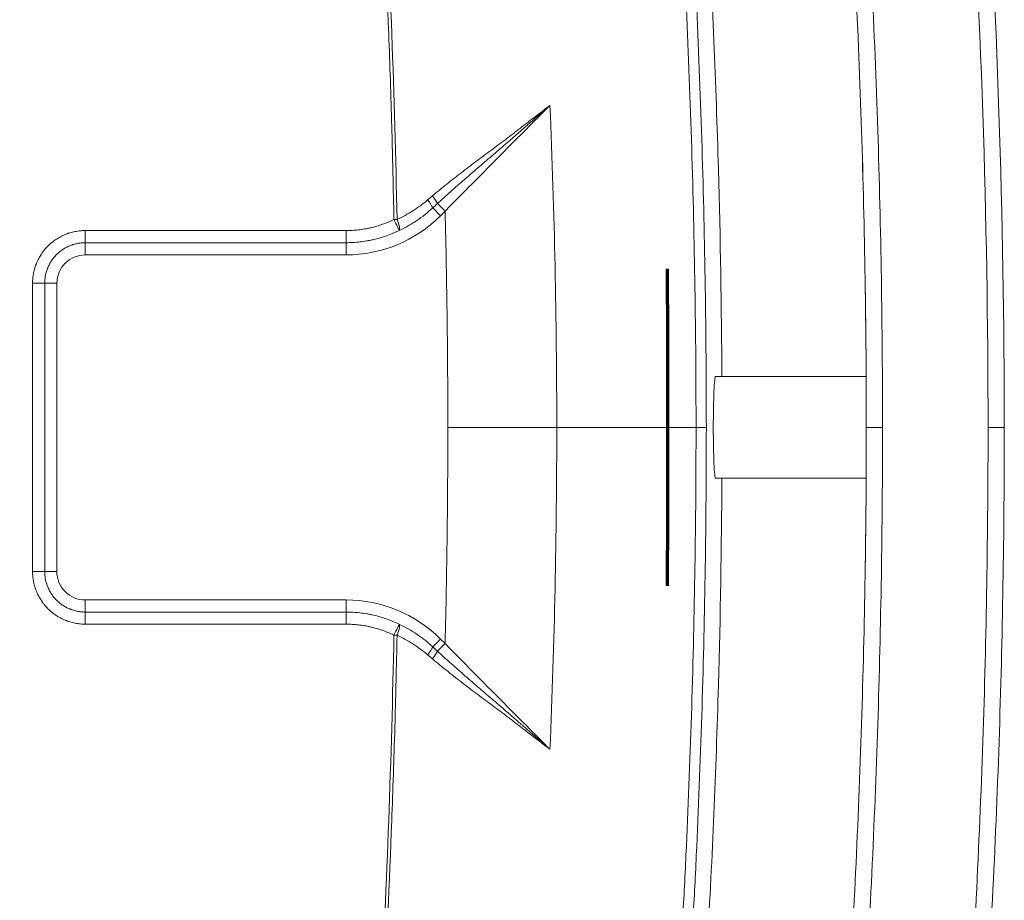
# Model space of a CAD drawing. Header units: millimetres. Extents: x 0 to 594, y 0 to 420.
# Tile 225 of 256: x 344 to 356, y 309 to 320. Entities that reach past the tile are written whole.
import ezdxf

# ---------------------------------------------------------------- set-up
doc = ezdxf.new("R2010")
doc.units = ezdxf.units.MM
doc.layers.add('1', color=7, linetype='Continuous', true_color=0xffffff)

msp = doc.modelspace()

# ---------------------------------------------------------------- linework, layer by layer
at = {"layer": '1', "color": 155, "linetype": 'Continuous', "lineweight": 13}
for p, q in [((348.718, 317.528), (348.814, 317.431)), ((348.776, 317.581), (348.87, 317.487)), ((348.87, 317.487), (348.814, 317.431)), ((344.436, 317.248), (344.436, 317.099)), ((347.65, 317.248), (347.65, 317.099)), ((344.436, 317.099), (344.436, 316.949)), ((347.65, 317.099), (347.65, 316.949)), ((347.65, 316.949), (344.436, 316.949)), ((343.937, 316.599), (344.086, 316.599)), ((344.086, 316.599), (344.086, 313.049)), ((343.937, 313.049), (344.086, 313.049)), ((344.436, 312.699), (347.65, 312.699)), ((344.436, 312.55), (344.436, 312.699)), ((347.65, 312.55), (347.65, 312.699)), ((344.436, 312.55), (347.65, 312.55)), ((344.436, 312.4), (344.436, 312.55)), ((347.65, 312.4), (347.65, 312.55)), ((347.65, 312.4), (344.436, 312.4)), ((348.718, 312.121), (348.814, 312.217)), ((348.776, 312.068), (348.87, 312.162)), ((348.814, 312.217), (348.87, 312.162))]:
    msp.add_line(p, q, dxfattribs=at)
at = {"layer": '1', "color": 155, "linetype": 'Continuous', "lineweight": 18}
for p, q in [((354.059, 315.449), (352.202, 315.449)), ((352.202, 314.199), (354.059, 314.199))]:
    msp.add_line(p, q, dxfattribs=at)
at = {"layer": '1', "color": 155, "linetype": 'Continuous', "lineweight": 13}
for centre, start, end in [((344.436, 316.599), 90, 179.999), ((344.436, 313.049), 179.999, 270)]:
    msp.add_arc(centre, 0.35, start, end, dxfattribs=at)
for centre, major_axis, ratio, start_param, end_param in [((348.621, 317.624), (-0.097, 0.114), 0.17768, 3.577585, 4.571837), ((348.681, 317.675), (-0.096, 0.115), 0.175206, 3.630525, 4.576758), ((347.647, 318.603), (-0.633, 1.529), 0.997148, 2.749902, 3.533283), ((348.24, 317.384), (-0.15, -0.003), 0.002437, 4.454031, 4.712341), ((348.24, 317.384), (-0.066, 0.135), 0.001067, 3.237136, 4.714581), ((348.24, 317.384), (-0.062, 0.136), 0.236422, 3.239933, 4.612508), ((343.787, 316.599), (-0.15, 0), 0.001691, 3.231715, 4.712294), ((355.56, 314.824), (-0.2, 0), 0.000001, 1.570817, 3.141614), ((343.787, 313.049), (-0.15, 0), 0.001691, 1.570871, 3.05147), ((347.647, 311.045), (-0.633, -1.529), 0.997148, 2.749902, 3.533283), ((348.24, 312.265), (-0.066, -0.135), 0.001067, 1.568604, 3.046049), ((348.24, 312.265), (-0.062, -0.136), 0.236422, 1.670677, 3.043253), ((348.24, 312.265), (0.15, -0.003), 0.002437, 4.712437, 4.970747), ((348.621, 312.024), (-0.097, -0.114), 0.17768, 1.711348, 2.705601), ((348.681, 311.974), (-0.096, -0.115), 0.175206, 1.706427, 2.65266)]:
    msp.add_ellipse(centre, major_axis=major_axis, ratio=ratio, start_param=start_param, end_param=end_param, dxfattribs=at)
at = {"layer": '1', "color": 155, "linetype": 'Continuous', "lineweight": 18}
for start_param, end_param in [(3.141591, 4.712388), (4.712388, 6.283282)]:
    msp.add_ellipse((352.202, 314.824), major_axis=(0, -0.625), ratio=0.043053, start_param=start_param, end_param=end_param, dxfattribs=at)
at = {"layer": '1', "color": 155, "linetype": 'Continuous', "lineweight": 13}
for points, knots in [([(348.24, 317.384), (348.236, 317.574), (348.23, 317.86), (348.223, 318.145), (348.218, 318.336), (348.216, 318.431), (348.202, 318.906), (348.19, 319.287), (348.147, 320.428), (348.112, 321.187), (348.03, 322.706), (347.933, 324.224), (347.811, 325.739), (347.675, 327.254), (347.6, 328.01), (347.438, 329.522), (347.35, 330.278), (347.208, 331.41), (347.159, 331.788), (347.096, 332.259), (347.083, 332.354), (347.057, 332.542), (347.044, 332.636), (347.005, 332.919), (346.979, 333.108), (346.844, 334.049), (346.729, 334.802), (346.487, 336.304), (346.36, 337.054), (346.092, 338.551), (345.951, 339.299), (345.656, 340.791), (345.503, 341.536), (345.322, 342.373), (345.302, 342.466), (345.261, 342.652), (345.241, 342.745), (345.18, 343.024), (345.056, 343.581), (344.928, 344.137), (344.754, 344.878), (344.666, 345.248), (344.531, 345.803), (344.485, 345.988), (344.394, 346.357), (344.347, 346.542), (344.114, 347.464), (343.921, 348.2), (343.522, 349.668), (343.315, 350.4), (342.996, 351.496), (342.888, 351.86), (342.669, 352.589), (342.558, 352.953), (342.445, 353.316)], [0, 0, 0, 0, 0.015625, 0.023438, 0.023438, 0.03125, 0.03125, 0.0625, 0.0625, 0.125, 0.125, 0.1875, 0.25, 0.25, 0.3125, 0.3125, 0.375, 0.375, 0.40625, 0.40625, 0.414063, 0.414063, 0.421875, 0.421875, 0.4375, 0.4375, 0.5, 0.5, 0.5625, 0.5625, 0.625, 0.625, 0.6875, 0.6875, 0.695313, 0.695313, 0.703125, 0.703125, 0.71875, 0.75, 0.75, 0.78125, 0.78125, 0.796875, 0.796875, 0.8125, 0.8125, 0.875, 0.875, 0.9375, 0.9375, 0.96875, 0.96875, 1, 1, 1, 1]), ([(342.465, 353.322), (342.467, 353.316), (342.468, 353.311), (342.472, 353.299), (342.477, 353.282), (342.489, 353.243), (342.514, 353.163), (342.563, 353.004), (342.66, 352.685), (342.853, 352.048), (343.014, 351.5), (343.333, 350.404), (343.539, 349.671), (343.938, 348.202), (344.132, 347.466), (344.342, 346.635), (344.365, 346.543), (344.412, 346.358), (344.481, 346.081), (344.64, 345.434), (344.773, 344.879), (345.034, 343.768), (345.201, 343.026), (345.523, 341.539), (345.678, 340.795), (346.121, 338.557), (346.391, 337.06), (346.756, 334.806), (346.871, 334.054), (347.006, 333.112), (347.033, 332.923), (347.073, 332.64), (347.086, 332.546), (347.112, 332.357), (347.176, 331.886), (347.237, 331.414), (347.38, 330.281), (347.469, 329.525), (347.633, 328.013), (347.783, 326.499), (347.969, 324.225), (348.114, 321.949), (348.185, 320.429), (348.242, 318.908), (348.263, 318.146), (348.278, 317.385)], [0, 0, 0, 0, 0.000488, 0.000488, 0.000977, 0.001953, 0.003906, 0.007813, 0.015625, 0.03125, 0.0625, 0.0625, 0.125, 0.125, 0.1875, 0.1875, 0.195313, 0.195313, 0.203125, 0.21875, 0.25, 0.25, 0.3125, 0.3125, 0.375, 0.375, 0.5, 0.5, 0.5625, 0.5625, 0.578125, 0.578125, 0.585937, 0.585937, 0.59375, 0.625, 0.625, 0.6875, 0.6875, 0.75, 0.8125, 0.875, 0.9375, 0.9375, 1, 1, 1, 1]), ([(355.56, 314.824), (355.56, 317.405), (355.473, 319.984), (355.295, 322.639), (355.29, 322.72), (355.279, 322.881), (355.262, 323.122), (355.22, 323.685), (355.182, 324.167), (355.101, 325.131), (355.042, 325.774), (354.848, 327.699), (354.698, 328.98), (354.515, 330.339), (354.504, 330.419), (354.482, 330.578), (354.471, 330.658), (354.438, 330.898), (354.37, 331.377), (354.3, 331.856), (354.155, 332.812), (353.951, 334.086), (353.614, 335.991), (353.367, 337.258), (353.207, 338.048), (353.174, 338.206), (353.109, 338.522), (353.076, 338.68), (352.975, 339.153), (352.907, 339.468), (352.699, 340.413), (352.555, 341.042), (352.106, 342.924), (351.786, 344.174), (351.446, 345.419)], [0, 0, 0, 0, 0.25, 0.25, 0.257812, 0.257812, 0.265625, 0.28125, 0.3125, 0.3125, 0.375, 0.375, 0.5, 0.5, 0.507812, 0.507812, 0.515625, 0.515625, 0.53125, 0.5625, 0.5625, 0.625, 0.6875, 0.75, 0.75, 0.765625, 0.765625, 0.78125, 0.78125, 0.8125, 0.8125, 0.875, 0.875, 1, 1, 1, 1]), ([(354.06, 314.824), (354.06, 315.434), (354.051, 316.653), (354.021, 317.871), (353.962, 319.697), (353.904, 320.915), (353.816, 322.283), (353.806, 322.435), (353.785, 322.739), (353.753, 323.195), (353.718, 323.651), (353.645, 324.562), (353.591, 325.169), (353.416, 326.988), (353.28, 328.199), (353.115, 329.483), (353.105, 329.559), (353.085, 329.71), (353.055, 329.937), (352.984, 330.465), (352.921, 330.918), (352.79, 331.822), (352.697, 332.424), (352.406, 334.229), (352.193, 335.429), (351.946, 336.7), (351.932, 336.775), (351.902, 336.924), (351.858, 337.149), (351.753, 337.671), (351.661, 338.119), (351.472, 339.013), (351.211, 340.203), (350.791, 341.982), (350.493, 343.164), (350.339, 343.754)], [0, 0, 0, 0, 0.0625, 0.125, 0.125, 0.25, 0.25, 0.265625, 0.265625, 0.28125, 0.3125, 0.3125, 0.375, 0.375, 0.5, 0.5, 0.507813, 0.507813, 0.515625, 0.53125, 0.5625, 0.5625, 0.625, 0.625, 0.75, 0.75, 0.757813, 0.757813, 0.765625, 0.78125, 0.8125, 0.8125, 0.875, 0.9375, 1, 1, 1, 1]), ([(350.532, 343.804), (350.686, 343.213), (350.986, 342.03), (351.406, 340.248), (351.668, 339.056), (351.857, 338.16), (351.949, 337.711), (352.054, 337.188), (352.099, 336.963), (352.128, 336.813), (352.143, 336.738), (352.39, 335.465), (352.604, 334.263), (352.895, 332.455), (352.987, 331.852), (353.119, 330.946), (353.182, 330.493), (353.254, 329.963), (353.284, 329.736), (353.303, 329.585), (353.313, 329.509), (353.479, 328.222), (353.615, 327.009), (353.791, 325.187), (353.844, 324.579), (353.918, 323.666), (353.941, 323.362), (353.974, 322.905), (353.984, 322.753), (354.005, 322.448), (354.015, 322.296), (354.103, 320.925), (354.162, 319.706), (354.221, 317.876), (354.25, 316.656), (354.26, 315.435), (354.26, 314.824)], [0, 0, 0, 0, 0.0625, 0.125, 0.1875, 0.1875, 0.21875, 0.234375, 0.242188, 0.242188, 0.25, 0.25, 0.375, 0.375, 0.4375, 0.4375, 0.46875, 0.484375, 0.492188, 0.492188, 0.5, 0.5, 0.625, 0.625, 0.6875, 0.6875, 0.71875, 0.71875, 0.734375, 0.734375, 0.75, 0.75, 0.875, 0.875, 0.9375, 1, 1, 1, 1]), ([(351.962, 314.824), (351.962, 315.972), (351.944, 317.119), (351.891, 318.84), (351.869, 319.413), (351.83, 320.273), (351.815, 320.559), (351.796, 320.917), (351.792, 320.989), (351.784, 321.132), (351.772, 321.347), (351.759, 321.562), (351.68, 322.85), (351.592, 323.994), (351.382, 326.277), (351.259, 327.417), (351.049, 329.124), (350.975, 329.693), (350.857, 330.545), (350.796, 330.971), (350.733, 331.396), (350.691, 331.68), (350.669, 331.822), (350.56, 332.531), (350.376, 333.663), (350.176, 334.792), (349.967, 335.92), (349.858, 336.482), (349.632, 337.606), (349.398, 338.728), (349.146, 339.847), (348.886, 340.964), (348.752, 341.522), (348.613, 342.078)], [0, 0, 0, 0, 0.125, 0.125, 0.1875, 0.1875, 0.21875, 0.21875, 0.226562, 0.226562, 0.234375, 0.25, 0.25, 0.375, 0.375, 0.5, 0.5, 0.5625, 0.5625, 0.59375, 0.609375, 0.609375, 0.625, 0.625, 0.6875, 0.75, 0.75, 0.8125, 0.8125, 0.875, 0.9375, 0.9375, 1, 1, 1, 1]), ([(352.089, 314.824), (352.089, 315.973), (352.071, 317.122), (352.019, 318.844), (351.997, 319.418), (351.957, 320.278), (351.943, 320.565), (351.923, 320.924), (351.919, 320.995), (351.911, 321.139), (351.899, 321.354), (351.887, 321.569), (351.807, 322.858), (351.719, 324.003), (351.509, 326.289), (351.386, 327.43), (351.176, 329.138), (351.101, 329.708), (350.983, 330.561), (350.922, 330.987), (350.859, 331.413), (350.816, 331.697), (350.795, 331.839), (350.685, 332.549), (350.501, 333.682), (350.301, 334.812), (350.091, 335.941), (349.982, 336.504), (349.756, 337.629), (349.521, 338.752), (349.269, 339.872), (349.008, 340.99), (348.873, 341.548), (348.734, 342.106)], [0, 0, 0, 0, 0.125, 0.125, 0.1875, 0.1875, 0.21875, 0.21875, 0.226562, 0.226562, 0.234375, 0.25, 0.25, 0.375, 0.375, 0.5, 0.5, 0.5625, 0.5625, 0.59375, 0.609375, 0.609375, 0.625, 0.625, 0.6875, 0.75, 0.75, 0.8125, 0.8125, 0.875, 0.9375, 0.9375, 1, 1, 1, 1]), ([(348.714, 317.676), (348.772, 317.724), (348.831, 317.772), (348.949, 317.867), (349.009, 317.914), (349.129, 318.007), (349.19, 318.053), (349.281, 318.121), (349.311, 318.144), (349.372, 318.19), (349.403, 318.212), (349.464, 318.258), (349.495, 318.28), (349.556, 318.326), (349.586, 318.349), (349.632, 318.383), (349.647, 318.395), (349.678, 318.418), (349.693, 318.429), (349.723, 318.453), (349.738, 318.464), (349.768, 318.488), (349.783, 318.499), (349.806, 318.517), (349.814, 318.523), (349.829, 318.534), (349.836, 318.54), (349.859, 318.558), (349.904, 318.593), (349.95, 318.628), (350.01, 318.674), (350.041, 318.697), (350.086, 318.732), (350.101, 318.744), (350.124, 318.761), (350.132, 318.767), (350.147, 318.778), (350.155, 318.784), (350.162, 318.79)], [0, 0, 0, 0, 0.125, 0.125, 0.25, 0.25, 0.375, 0.375, 0.4375, 0.4375, 0.5, 0.5, 0.5625, 0.5625, 0.625, 0.625, 0.65625, 0.65625, 0.6875, 0.6875, 0.71875, 0.71875, 0.75, 0.75, 0.765625, 0.765625, 0.78125, 0.78125, 0.8125, 0.875, 0.875, 0.9375, 0.9375, 0.96875, 0.96875, 0.984375, 0.984375, 1, 1, 1, 1]), ([(350.162, 318.79), (350.148, 318.777), (350.133, 318.765), (350.104, 318.74), (350.09, 318.727), (350.047, 318.69), (350.018, 318.664), (349.96, 318.614), (349.917, 318.576), (349.873, 318.538), (349.845, 318.513), (349.83, 318.5), (349.801, 318.475), (349.787, 318.463), (349.758, 318.437), (349.744, 318.425), (349.715, 318.399), (349.7, 318.387), (349.671, 318.362), (349.657, 318.349), (349.613, 318.312), (349.584, 318.287), (349.526, 318.237), (349.497, 318.212), (349.438, 318.162), (349.409, 318.137), (349.351, 318.087), (349.322, 318.062), (349.235, 317.987), (349.177, 317.937), (349.004, 317.786), (348.889, 317.684), (348.776, 317.581)], [0, 0, 0, 0, 0.03125, 0.03125, 0.0625, 0.0625, 0.125, 0.125, 0.1875, 0.21875, 0.21875, 0.25, 0.25, 0.28125, 0.28125, 0.3125, 0.3125, 0.34375, 0.34375, 0.375, 0.375, 0.4375, 0.4375, 0.5, 0.5, 0.5625, 0.5625, 0.625, 0.625, 0.75, 0.75, 1, 1, 1, 1]), ([(350.162, 318.79), (350.108, 318.736), (350.054, 318.682), (349.974, 318.601), (349.947, 318.574), (349.893, 318.52), (349.758, 318.385), (349.515, 318.141), (349.3, 317.923), (349.139, 317.759), (349.085, 317.705), (348.977, 317.596), (348.923, 317.541), (348.87, 317.487)], [0, 0, 0, 0, 0.125, 0.125, 0.1875, 0.1875, 0.25, 0.5, 0.75, 0.75, 0.875, 0.875, 1, 1, 1, 1]), ([(350.162, 318.79), (350.19, 318.129), (350.211, 317.469), (350.239, 316.147), (350.246, 315.486), (350.246, 314.824)], [0, 0, 0, 0, 0.5, 0.5, 1, 1, 1, 1]), ([(348.278, 317.385), (348.312, 317.401), (348.346, 317.417), (348.411, 317.453), (348.443, 317.472), (348.506, 317.512), (348.537, 317.533), (348.597, 317.577), (348.626, 317.601), (348.655, 317.625)], [0, 0, 0, 0, 0.25, 0.25, 0.5, 0.5, 0.75, 0.75, 1, 1, 1, 1]), ([(348.718, 317.528), (348.687, 317.499), (348.656, 317.472), (348.59, 317.421), (348.557, 317.396), (348.514, 317.367), (348.505, 317.361), (348.488, 317.35), (348.479, 317.345), (348.452, 317.328), (348.434, 317.317), (348.38, 317.287), (348.343, 317.267), (348.306, 317.25)], [0, 0, 0, 0, 0.25, 0.25, 0.5, 0.5, 0.5625, 0.5625, 0.625, 0.625, 0.75, 0.75, 1, 1, 1, 1]), ([(348.904, 314.824), (348.904, 315.268), (348.901, 315.712), (348.89, 316.599), (348.881, 317.043), (348.87, 317.487)], [0, 0, 0, 0, 0.5, 0.5, 1, 1, 1, 1]), ([(347.65, 317.248), (347.676, 317.248), (347.727, 317.25), (347.803, 317.256), (347.853, 317.263), (347.891, 317.27), (347.903, 317.272), (347.922, 317.276), (347.928, 317.277), (347.941, 317.28), (347.972, 317.287), (348.027, 317.301), (348.1, 317.325), (348.147, 317.343), (348.176, 317.355), (348.182, 317.358), (348.194, 317.363), (348.2, 317.365), (348.217, 317.373), (348.229, 317.379), (348.24, 317.384)], [0, 0, 0, 0, 0.125, 0.25, 0.375, 0.375, 0.4375, 0.4375, 0.46875, 0.46875, 0.5, 0.625, 0.75, 0.875, 0.875, 0.90625, 0.90625, 0.9375, 0.9375, 1, 1, 1, 1]), ([(343.787, 316.6), (343.787, 316.605), (343.787, 316.61), (343.788, 316.621), (343.788, 316.637), (343.789, 316.653), (343.793, 316.684), (343.796, 316.705), (343.804, 316.747), (343.809, 316.767), (343.818, 316.798), (343.822, 316.808), (343.826, 316.821), (343.827, 316.823), (343.829, 316.828), (343.832, 316.836), (343.835, 316.843), (343.845, 316.868), (343.854, 316.887), (343.874, 316.924), (343.885, 316.942), (343.902, 316.968), (343.908, 316.977), (343.918, 316.99), (343.921, 316.994), (343.928, 317.003), (343.931, 317.007), (343.948, 317.027), (343.977, 317.059), (344.008, 317.088), (344.029, 317.105), (344.033, 317.108), (344.042, 317.115), (344.054, 317.124), (344.067, 317.133), (344.094, 317.151), (344.13, 317.173), (344.168, 317.191), (344.198, 317.203), (344.208, 317.207), (344.22, 317.211), (344.223, 317.212), (344.228, 317.214), (344.235, 317.217), (344.243, 317.219), (344.268, 317.227), (344.289, 317.232), (344.33, 317.24), (344.351, 317.243), (344.393, 317.247), (344.415, 317.248), (344.436, 317.248)], [0, 0, 0, 0, 0.015625, 0.015625, 0.03125, 0.0625, 0.0625, 0.125, 0.125, 0.1875, 0.1875, 0.21875, 0.21875, 0.226562, 0.226562, 0.234375, 0.25, 0.25, 0.3125, 0.3125, 0.375, 0.375, 0.40625, 0.40625, 0.421875, 0.421875, 0.4375, 0.4375, 0.5, 0.5625, 0.5625, 0.578125, 0.578125, 0.59375, 0.625, 0.625, 0.6875, 0.75, 0.75, 0.78125, 0.78125, 0.789062, 0.789062, 0.796875, 0.8125, 0.8125, 0.875, 0.875, 0.9375, 0.9375, 1, 1, 1, 1]), ([(344.436, 317.248), (344.636, 317.248), (344.836, 317.248), (345.908, 317.248), (346.779, 317.248), (347.65, 317.248)], [0, 0, 0, 0, 0.18666, 0.18666, 1, 1, 1, 1]), ([(348.306, 317.25), (348.293, 317.243), (348.28, 317.237), (348.261, 317.229), (348.254, 317.226), (348.241, 317.22), (348.209, 317.206), (348.149, 317.183), (348.069, 317.157), (348.014, 317.143), (347.98, 317.135), (347.973, 317.134), (347.959, 317.131), (347.952, 317.129), (347.931, 317.125), (347.917, 317.123), (347.876, 317.115), (347.82, 317.107), (347.735, 317.1), (347.679, 317.099), (347.65, 317.099)], [0, 0, 0, 0, 0.0625, 0.0625, 0.09375, 0.09375, 0.125, 0.25, 0.375, 0.5, 0.5, 0.53125, 0.53125, 0.5625, 0.5625, 0.625, 0.625, 0.75, 0.875, 1, 1, 1, 1]), ([(344.436, 317.099), (344.42, 317.099), (344.403, 317.098), (344.371, 317.095), (344.355, 317.092), (344.323, 317.086), (344.307, 317.082), (344.287, 317.076), (344.282, 317.074), (344.276, 317.072), (344.272, 317.071), (344.27, 317.07), (344.26, 317.067), (344.253, 317.064), (344.23, 317.054), (344.2, 317.04), (344.173, 317.024), (344.152, 317.01), (344.145, 317.005), (344.136, 316.998), (344.132, 316.996), (344.126, 316.991), (344.123, 316.988), (344.107, 316.975), (344.082, 316.953), (344.06, 316.929), (344.045, 316.909), (344.04, 316.903), (344.03, 316.89), (344.025, 316.883), (344.012, 316.863), (344.003, 316.849), (343.988, 316.82), (343.981, 316.805), (343.973, 316.787), (343.971, 316.781), (343.969, 316.775), (343.967, 316.771), (343.967, 316.769), (343.963, 316.76), (343.961, 316.752), (343.953, 316.728), (343.949, 316.713), (343.943, 316.681), (343.941, 316.665), (343.938, 316.632), (343.937, 316.616), (343.937, 316.599)], [0, 0, 0, 0, 0.0625, 0.0625, 0.125, 0.125, 0.1875, 0.1875, 0.203125, 0.210937, 0.210937, 0.21875, 0.21875, 0.25, 0.25, 0.3125, 0.375, 0.375, 0.40625, 0.40625, 0.421875, 0.421875, 0.4375, 0.4375, 0.5, 0.5625, 0.5625, 0.59375, 0.59375, 0.625, 0.625, 0.6875, 0.6875, 0.75, 0.75, 0.765625, 0.773437, 0.773437, 0.78125, 0.78125, 0.8125, 0.8125, 0.875, 0.875, 0.9375, 0.9375, 1, 1, 1, 1]), ([(347.65, 317.099), (347.55, 317.099), (347.45, 317.099), (346.95, 317.099), (346.55, 317.099), (345.579, 317.099), (345.008, 317.099), (344.436, 317.099)], [0, 0, 0, 0, 0.09333, 0.09333, 0.466649, 0.466649, 1, 1, 1, 1]), ([(343.787, 313.049), (343.787, 313.641), (343.787, 314.233), (343.787, 315.416), (343.787, 316.008), (343.787, 316.6)], [0, 0, 0, 0, 0.5, 0.5, 1, 1, 1, 1]), ([(343.937, 316.599), (343.937, 316.008), (343.937, 315.416), (343.937, 314.233), (343.937, 313.641), (343.937, 313.049)], [0, 0, 0, 0, 0.5, 0.5, 1, 1, 1, 1]), ([(348.613, 287.57), (348.752, 288.127), (348.886, 288.685), (349.146, 289.802), (349.398, 290.92), (349.632, 292.043), (349.858, 293.166), (349.967, 293.729), (350.176, 294.856), (350.376, 295.985), (350.56, 297.118), (350.669, 297.827), (350.691, 297.969), (350.733, 298.252), (350.796, 298.678), (350.857, 299.104), (350.975, 299.956), (351.049, 300.525), (351.259, 302.232), (351.382, 303.372), (351.592, 305.655), (351.68, 306.799), (351.759, 308.087), (351.772, 308.302), (351.784, 308.517), (351.792, 308.66), (351.796, 308.731), (351.815, 309.09), (351.83, 309.376), (351.869, 310.236), (351.891, 310.809), (351.944, 312.529), (351.962, 313.677), (351.962, 314.824)], [0, 0, 0, 0, 0.0625, 0.0625, 0.125, 0.1875, 0.1875, 0.25, 0.25, 0.3125, 0.375, 0.375, 0.390625, 0.390625, 0.40625, 0.4375, 0.4375, 0.5, 0.5, 0.625, 0.625, 0.75, 0.75, 0.765625, 0.773437, 0.773437, 0.78125, 0.78125, 0.8125, 0.8125, 0.875, 0.875, 1, 1, 1, 1]), ([(348.734, 287.543), (348.873, 288.1), (349.008, 288.659), (349.269, 289.777), (349.521, 290.896), (349.756, 292.02), (349.982, 293.145), (350.091, 293.708), (350.301, 294.836), (350.501, 295.966), (350.685, 297.1), (350.795, 297.809), (350.816, 297.951), (350.859, 298.235), (350.922, 298.662), (350.983, 299.088), (351.101, 299.941), (351.176, 300.51), (351.386, 302.219), (351.509, 303.36), (351.719, 305.646), (351.807, 306.79), (351.887, 308.08), (351.899, 308.295), (351.911, 308.51), (351.919, 308.654), (351.923, 308.725), (351.943, 309.084), (351.957, 309.371), (351.997, 310.231), (352.019, 310.805), (352.071, 312.527), (352.089, 313.675), (352.089, 314.824)], [0, 0, 0, 0, 0.0625, 0.0625, 0.125, 0.1875, 0.1875, 0.25, 0.25, 0.3125, 0.375, 0.375, 0.390625, 0.390625, 0.40625, 0.4375, 0.4375, 0.5, 0.5, 0.625, 0.625, 0.75, 0.75, 0.765625, 0.773438, 0.773438, 0.78125, 0.78125, 0.8125, 0.8125, 0.875, 0.875, 1, 1, 1, 1]), ([(348.87, 312.162), (348.881, 312.606), (348.89, 313.049), (348.901, 313.937), (348.904, 314.381), (348.904, 314.824)], [0, 0, 0, 0, 0.5, 0.5, 1, 1, 1, 1]), ([(348.904, 314.824), (349.128, 314.824), (349.352, 314.824), (349.8, 314.824), (350.023, 314.824), (350.246, 314.824)], [0, 0, 0, 0, 0.5, 0.5, 1, 1, 1, 1]), ([(350.246, 314.824), (350.246, 314.163), (350.239, 313.502), (350.211, 312.18), (350.19, 311.519), (350.162, 310.859)], [0, 0, 0, 0, 0.5, 0.5, 1, 1, 1, 1]), ([(351.962, 314.824), (351.594, 314.824), (351.022, 314.824), (350.449, 314.824), (350.246, 314.824)], [0, 0, 0, 0, 0.6441, 1, 1, 1, 1]), ([(350.339, 285.895), (350.647, 287.074), (350.936, 288.258), (351.342, 290.04), (351.472, 290.635), (351.661, 291.53), (351.753, 291.977), (351.858, 292.5), (351.902, 292.724), (351.932, 292.874), (351.946, 292.949), (352.077, 293.622), (352.3, 294.82), (352.605, 296.622), (352.79, 297.826), (352.921, 298.731), (352.984, 299.183), (353.055, 299.712), (353.085, 299.939), (353.105, 300.09), (353.115, 300.165), (353.28, 301.45), (353.416, 302.661), (353.591, 304.48), (353.645, 305.087), (353.718, 305.998), (353.753, 306.454), (353.785, 306.909), (353.806, 307.213), (353.816, 307.366), (353.865, 308.126), (353.933, 309.343), (354.006, 311.169), (354.05, 312.996), (354.06, 314.215), (354.06, 314.824)], [0, 0, 0, 0, 0.125, 0.125, 0.1875, 0.1875, 0.21875, 0.234375, 0.242188, 0.242188, 0.25, 0.25, 0.3125, 0.375, 0.4375, 0.4375, 0.46875, 0.484375, 0.492188, 0.492188, 0.5, 0.5, 0.625, 0.625, 0.6875, 0.6875, 0.71875, 0.734375, 0.734375, 0.75, 0.75, 0.8125, 0.875, 0.9375, 1, 1, 1, 1]), ([(354.26, 314.824), (354.26, 314.214), (354.25, 312.993), (354.206, 311.163), (354.133, 309.333), (354.064, 308.114), (354.015, 307.352), (354.005, 307.2), (353.984, 306.896), (353.952, 306.439), (353.918, 305.982), (353.844, 305.07), (353.791, 304.462), (353.615, 302.639), (353.479, 301.426), (353.313, 300.14), (353.303, 300.064), (353.284, 299.912), (353.254, 299.685), (353.182, 299.156), (353.119, 298.703), (352.987, 297.797), (352.803, 296.59), (352.497, 294.785), (352.274, 293.585), (352.143, 292.91), (352.128, 292.835), (352.099, 292.686), (352.054, 292.461), (351.949, 291.937), (351.857, 291.489), (351.668, 290.593), (351.537, 289.997), (351.131, 288.212), (350.841, 287.026), (350.532, 285.844)], [0, 0, 0, 0, 0.0625, 0.125, 0.1875, 0.25, 0.25, 0.265625, 0.265625, 0.28125, 0.3125, 0.3125, 0.375, 0.375, 0.5, 0.5, 0.507812, 0.507812, 0.515625, 0.53125, 0.5625, 0.5625, 0.625, 0.6875, 0.75, 0.75, 0.757812, 0.757812, 0.765625, 0.78125, 0.8125, 0.8125, 0.875, 0.875, 1, 1, 1, 1]), ([(351.446, 284.23), (351.616, 284.852), (351.781, 285.476), (352.101, 286.726), (352.41, 287.978), (352.771, 289.55), (352.976, 290.496), (353.076, 290.969), (353.109, 291.127), (353.174, 291.443), (353.207, 291.601), (353.367, 292.391), (353.614, 293.658), (353.839, 294.928), (354.053, 296.199), (354.155, 296.836), (354.3, 297.793), (354.37, 298.272), (354.438, 298.751), (354.471, 298.99), (354.482, 299.07), (354.504, 299.23), (354.601, 299.949), (354.773, 301.309), (354.983, 303.233), (355.101, 304.517), (355.182, 305.481), (355.22, 305.964), (355.262, 306.527), (355.279, 306.768), (355.29, 306.929), (355.295, 307.009), (355.387, 308.377), (355.452, 309.666), (355.539, 312.244), (355.56, 313.534), (355.56, 314.824)], [0, 0, 0, 0, 0.0625, 0.0625, 0.125, 0.1875, 0.21875, 0.21875, 0.234375, 0.234375, 0.25, 0.25, 0.3125, 0.375, 0.375, 0.4375, 0.4375, 0.46875, 0.484375, 0.484375, 0.492187, 0.492187, 0.5, 0.5625, 0.625, 0.6875, 0.6875, 0.71875, 0.734375, 0.742187, 0.742187, 0.75, 0.75, 0.875, 0.875, 1, 1, 1, 1]), ([(352.089, 314.824), (352.089, 314.824), (352.087, 314.824), (352.084, 314.824), (352.081, 314.824), (352.074, 314.824), (352.071, 314.824), (352.061, 314.824), (352.056, 314.824), (352.045, 314.824), (352.038, 314.824), (352.025, 314.824), (352.018, 314.824), (352.003, 314.824), (351.995, 314.824), (351.979, 314.824), (351.97, 314.824), (351.962, 314.824)], [0, 0, 0, 0, 0.125, 0.125, 0.25, 0.25, 0.375, 0.375, 0.5, 0.5, 0.625, 0.625, 0.75, 0.75, 0.875, 0.875, 1, 1, 1, 1]), ([(354.06, 314.824), (354.06, 314.824), (354.062, 314.824), (354.067, 314.824), (354.071, 314.824), (354.081, 314.824), (354.087, 314.824), (354.101, 314.824), (354.11, 314.824), (354.128, 314.824), (354.138, 314.824), (354.16, 314.824), (354.172, 314.824), (354.196, 314.824), (354.208, 314.824), (354.234, 314.824), (354.247, 314.824), (354.26, 314.824)], [0, 0, 0, 0, 0.125, 0.125, 0.25, 0.25, 0.375, 0.375, 0.5, 0.5, 0.625, 0.625, 0.75, 0.75, 0.875, 0.875, 1, 1, 1, 1]), ([(344.436, 312.4), (344.431, 312.4), (344.425, 312.4), (344.415, 312.401), (344.399, 312.401), (344.383, 312.403), (344.351, 312.406), (344.33, 312.409), (344.289, 312.417), (344.268, 312.422), (344.238, 312.431), (344.228, 312.435), (344.215, 312.439), (344.213, 312.44), (344.208, 312.442), (344.2, 312.445), (344.193, 312.448), (344.168, 312.458), (344.149, 312.467), (344.112, 312.487), (344.094, 312.498), (344.067, 312.515), (344.059, 312.521), (344.046, 312.531), (344.041, 312.534), (344.033, 312.541), (344.029, 312.544), (344.008, 312.561), (343.977, 312.59), (343.948, 312.621), (343.931, 312.642), (343.928, 312.646), (343.921, 312.655), (343.911, 312.667), (343.902, 312.68), (343.885, 312.707), (343.863, 312.743), (343.845, 312.781), (343.833, 312.811), (343.829, 312.821), (343.824, 312.833), (343.823, 312.836), (343.822, 312.841), (343.819, 312.848), (343.817, 312.856), (343.809, 312.881), (343.804, 312.902), (343.796, 312.943), (343.793, 312.964), (343.788, 313.006), (343.787, 313.028), (343.787, 313.049)], [0, 0, 0, 0, 0.015625, 0.015625, 0.03125, 0.0625, 0.0625, 0.125, 0.125, 0.1875, 0.1875, 0.21875, 0.21875, 0.226563, 0.226563, 0.234375, 0.25, 0.25, 0.3125, 0.3125, 0.375, 0.375, 0.40625, 0.40625, 0.421875, 0.421875, 0.4375, 0.4375, 0.5, 0.5625, 0.5625, 0.578125, 0.578125, 0.59375, 0.625, 0.625, 0.6875, 0.75, 0.75, 0.78125, 0.78125, 0.789063, 0.789063, 0.796875, 0.8125, 0.8125, 0.875, 0.875, 0.9375, 0.9375, 1, 1, 1, 1]), ([(343.937, 313.049), (343.937, 313.033), (343.938, 313.017), (343.941, 312.984), (343.943, 312.968), (343.949, 312.936), (343.953, 312.92), (343.959, 312.9), (343.961, 312.897), (343.963, 312.889), (343.965, 312.885), (343.969, 312.873), (343.972, 312.866), (343.981, 312.843), (343.995, 312.813), (344.012, 312.786), (344.025, 312.765), (344.03, 312.759), (344.037, 312.749), (344.04, 312.745), (344.045, 312.739), (344.047, 312.736), (344.061, 312.72), (344.083, 312.696), (344.107, 312.674), (344.126, 312.658), (344.133, 312.653), (344.146, 312.643), (344.152, 312.638), (344.173, 312.625), (344.187, 312.617), (344.215, 312.601), (344.23, 312.594), (344.249, 312.586), (344.255, 312.584), (344.26, 312.582), (344.264, 312.581), (344.266, 312.58), (344.276, 312.576), (344.284, 312.574), (344.307, 312.567), (344.323, 312.563), (344.355, 312.556), (344.371, 312.554), (344.403, 312.551), (344.42, 312.55), (344.436, 312.55)], [0, 0, 0, 0, 0.0625, 0.0625, 0.125, 0.125, 0.1875, 0.1875, 0.203125, 0.203125, 0.21875, 0.21875, 0.25, 0.25, 0.3125, 0.375, 0.375, 0.40625, 0.40625, 0.421875, 0.421875, 0.4375, 0.4375, 0.5, 0.5625, 0.5625, 0.59375, 0.59375, 0.625, 0.625, 0.6875, 0.6875, 0.75, 0.75, 0.765625, 0.773437, 0.773437, 0.78125, 0.78125, 0.8125, 0.8125, 0.875, 0.875, 0.9375, 0.9375, 1, 1, 1, 1]), ([(347.65, 312.55), (347.679, 312.55), (347.735, 312.548), (347.82, 312.541), (347.876, 312.533), (347.918, 312.526), (347.932, 312.524), (347.952, 312.519), (347.959, 312.518), (347.973, 312.515), (348.008, 312.507), (348.069, 312.491), (348.15, 312.465), (348.228, 312.435), (348.28, 312.412), (348.306, 312.399)], [0, 0, 0, 0, 0.125, 0.25, 0.375, 0.375, 0.4375, 0.4375, 0.46875, 0.46875, 0.5, 0.625, 0.75, 0.875, 1, 1, 1, 1]), ([(348.24, 312.265), (348.217, 312.276), (348.171, 312.297), (348.1, 312.324), (348.027, 312.347), (347.978, 312.36), (347.947, 312.367), (347.941, 312.369), (347.929, 312.371), (347.922, 312.373), (347.903, 312.377), (347.891, 312.379), (347.853, 312.385), (347.803, 312.392), (347.727, 312.399), (347.676, 312.4), (347.65, 312.4)], [0, 0, 0, 0, 0.125, 0.25, 0.375, 0.5, 0.5, 0.53125, 0.53125, 0.5625, 0.5625, 0.625, 0.625, 0.75, 0.875, 1, 1, 1, 1]), ([(348.306, 312.399), (348.343, 312.381), (348.38, 312.362), (348.452, 312.321), (348.488, 312.299), (348.531, 312.27), (348.539, 312.264), (348.556, 312.252), (348.565, 312.246), (348.59, 312.228), (348.607, 312.215), (348.656, 312.176), (348.687, 312.149), (348.718, 312.121)], [0, 0, 0, 0, 0.25, 0.25, 0.5, 0.5, 0.5625, 0.5625, 0.625, 0.625, 0.75, 0.75, 1, 1, 1, 1]), ([(342.445, 276.333), (342.558, 276.696), (342.669, 277.06), (342.888, 277.789), (342.997, 278.154), (343.316, 279.25), (343.522, 279.982), (343.921, 281.451), (344.115, 282.187), (344.325, 283.017), (344.348, 283.11), (344.394, 283.294), (344.463, 283.571), (344.622, 284.218), (344.755, 284.773), (345.015, 285.884), (345.182, 286.626), (345.503, 288.113), (345.656, 288.858), (345.951, 290.349), (346.092, 291.097), (346.36, 292.594), (346.487, 293.343), (346.729, 294.846), (346.844, 295.598), (346.978, 296.54), (347.005, 296.728), (347.044, 297.011), (347.057, 297.106), (347.083, 297.294), (347.147, 297.766), (347.208, 298.238), (347.35, 299.37), (347.438, 300.126), (347.6, 301.639), (347.675, 302.395), (347.811, 303.91), (347.933, 305.425), (348.03, 306.943), (348.112, 308.462), (348.147, 309.222), (348.204, 310.742), (348.225, 311.503), (348.24, 312.265)], [0, 0, 0, 0, 0.03125, 0.03125, 0.0625, 0.0625, 0.125, 0.125, 0.1875, 0.1875, 0.195312, 0.195312, 0.203125, 0.21875, 0.25, 0.25, 0.3125, 0.3125, 0.375, 0.375, 0.4375, 0.4375, 0.5, 0.5, 0.5625, 0.5625, 0.578125, 0.578125, 0.585937, 0.585937, 0.59375, 0.625, 0.625, 0.6875, 0.6875, 0.75, 0.75, 0.8125, 0.875, 0.875, 0.9375, 0.9375, 1, 1, 1, 1]), ([(348.278, 312.264), (348.275, 312.073), (348.268, 311.788), (348.261, 311.502), (348.256, 311.312), (348.254, 311.217), (348.24, 310.741), (348.227, 310.361), (348.185, 309.22), (348.114, 307.7), (347.969, 305.423), (347.783, 303.149), (347.633, 301.636), (347.469, 300.124), (347.38, 299.368), (347.238, 298.235), (347.188, 297.858), (347.125, 297.387), (347.112, 297.292), (347.086, 297.104), (347.073, 297.009), (347.033, 296.727), (347.007, 296.538), (346.871, 295.596), (346.756, 294.844), (346.391, 292.591), (346.121, 291.093), (345.678, 288.854), (345.523, 288.109), (345.342, 287.272), (345.322, 287.179), (345.281, 286.993), (345.261, 286.9), (345.199, 286.621), (345.074, 286.064), (344.946, 285.508), (344.772, 284.767), (344.639, 284.212), (344.503, 283.657), (344.411, 283.288), (344.365, 283.103), (344.131, 282.181), (343.938, 281.445), (343.539, 279.976), (343.333, 279.244), (343.014, 278.148), (342.907, 277.783), (342.688, 277.054), (342.577, 276.69), (342.465, 276.327)], [0, 0, 0, 0, 0.015625, 0.023438, 0.023438, 0.03125, 0.03125, 0.0625, 0.0625, 0.125, 0.1875, 0.25, 0.3125, 0.3125, 0.375, 0.375, 0.40625, 0.40625, 0.414063, 0.414063, 0.421875, 0.421875, 0.4375, 0.4375, 0.5, 0.5, 0.625, 0.625, 0.6875, 0.6875, 0.695313, 0.695313, 0.703125, 0.703125, 0.71875, 0.75, 0.75, 0.78125, 0.796875, 0.796875, 0.8125, 0.8125, 0.875, 0.875, 0.9375, 0.9375, 0.96875, 0.96875, 1, 1, 1, 1]), ([(348.655, 312.023), (348.626, 312.048), (348.597, 312.071), (348.537, 312.116), (348.506, 312.137), (348.443, 312.177), (348.411, 312.196), (348.346, 312.231), (348.312, 312.248), (348.278, 312.264)], [0, 0, 0, 0, 0.25, 0.25, 0.5, 0.5, 0.75, 0.75, 1, 1, 1, 1]), ([(348.87, 312.162), (348.923, 312.108), (348.977, 312.053), (349.058, 311.971), (349.085, 311.944), (349.139, 311.889), (349.273, 311.753), (349.515, 311.508), (349.731, 311.291), (349.893, 311.129), (349.947, 311.075), (350.054, 310.967), (350.108, 310.913), (350.162, 310.859)], [0, 0, 0, 0, 0.125, 0.125, 0.1875, 0.1875, 0.25, 0.5, 0.75, 0.75, 0.875, 0.875, 1, 1, 1, 1]), ([(348.776, 312.068), (348.832, 312.016), (348.889, 311.965), (349.004, 311.863), (349.061, 311.812), (349.177, 311.712), (349.235, 311.661), (349.322, 311.586), (349.351, 311.561), (349.409, 311.511), (349.438, 311.486), (349.497, 311.437), (349.526, 311.412), (349.584, 311.362), (349.613, 311.337), (349.657, 311.299), (349.671, 311.287), (349.7, 311.262), (349.715, 311.249), (349.744, 311.224), (349.758, 311.211), (349.787, 311.186), (349.801, 311.174), (349.83, 311.148), (349.845, 311.136), (349.873, 311.11), (349.888, 311.098), (349.931, 311.06), (349.96, 311.035), (350.018, 310.984), (350.047, 310.959), (350.09, 310.921), (350.104, 310.909), (350.133, 310.884), (350.148, 310.871), (350.162, 310.859)], [0, 0, 0, 0, 0.125, 0.125, 0.25, 0.25, 0.375, 0.375, 0.4375, 0.4375, 0.5, 0.5, 0.5625, 0.5625, 0.625, 0.625, 0.65625, 0.65625, 0.6875, 0.6875, 0.71875, 0.71875, 0.75, 0.75, 0.78125, 0.78125, 0.8125, 0.8125, 0.875, 0.875, 0.9375, 0.9375, 0.96875, 0.96875, 1, 1, 1, 1]), ([(350.162, 310.859), (350.147, 310.87), (350.132, 310.882), (350.101, 310.905), (350.086, 310.917), (350.041, 310.951), (350.01, 310.974), (349.95, 311.021), (349.904, 311.056), (349.859, 311.091), (349.836, 311.108), (349.829, 311.114), (349.814, 311.126), (349.806, 311.132), (349.783, 311.149), (349.768, 311.161), (349.738, 311.184), (349.723, 311.196), (349.693, 311.219), (349.678, 311.231), (349.647, 311.254), (349.632, 311.266), (349.586, 311.3), (349.556, 311.323), (349.495, 311.368), (349.464, 311.391), (349.403, 311.436), (349.372, 311.459), (349.311, 311.505), (349.281, 311.527), (349.19, 311.596), (349.129, 311.642), (349.009, 311.735), (348.949, 311.782), (348.831, 311.876), (348.772, 311.924), (348.714, 311.973)], [0, 0, 0, 0, 0.03125, 0.03125, 0.0625, 0.0625, 0.125, 0.125, 0.1875, 0.21875, 0.21875, 0.234375, 0.234375, 0.25, 0.25, 0.28125, 0.28125, 0.3125, 0.3125, 0.34375, 0.34375, 0.375, 0.375, 0.4375, 0.4375, 0.5, 0.5, 0.5625, 0.5625, 0.625, 0.625, 0.75, 0.75, 0.875, 0.875, 1, 1, 1, 1])]:
    msp.add_open_spline(points, degree=3, knots=knots, dxfattribs=at)
at = {"layer": '1', "color": 155, "linetype": 'Continuous', "lineweight": 18}
for points, knots in [([(351.639, 345.471), (351.98, 344.225), (352.3, 342.973), (352.749, 341.087), (352.894, 340.457), (353.103, 339.511), (353.171, 339.195), (353.271, 338.721), (353.305, 338.563), (353.37, 338.246), (353.533, 337.455), (353.81, 336.028), (354.148, 334.119), (354.353, 332.843), (354.498, 331.885), (354.568, 331.406), (354.636, 330.926), (354.669, 330.686), (354.68, 330.606), (354.702, 330.445), (354.887, 329.084), (355.047, 327.721), (355.241, 325.793), (355.3, 325.149), (355.381, 324.183), (355.407, 323.861), (355.443, 323.378), (355.461, 323.136), (355.478, 322.895), (355.489, 322.733), (355.495, 322.653), (355.673, 319.992), (355.76, 317.41), (355.76, 314.824)], [0, 0, 0, 0, 0.125, 0.125, 0.1875, 0.1875, 0.21875, 0.21875, 0.234375, 0.234375, 0.25, 0.3125, 0.375, 0.4375, 0.4375, 0.46875, 0.484375, 0.484375, 0.492188, 0.492188, 0.5, 0.625, 0.625, 0.6875, 0.6875, 0.71875, 0.71875, 0.734375, 0.742188, 0.742188, 0.75, 0.75, 1, 1, 1, 1]), ([(351.15, 340.45), (351.169, 340.367), (351.324, 339.691), (351.472, 339.013), (351.661, 338.119), (351.753, 337.671), (351.858, 337.149), (351.902, 336.924), (351.932, 336.775), (351.946, 336.7), (352.193, 335.429), (352.406, 334.229), (352.697, 332.424), (352.79, 331.822), (352.921, 330.918), (352.984, 330.465), (353.055, 329.937), (353.085, 329.71), (353.105, 329.559), (353.115, 329.483), (353.28, 328.199), (353.416, 326.988), (353.591, 325.169), (353.645, 324.562), (353.718, 323.651), (353.741, 323.347), (353.774, 322.891), (353.785, 322.739), (353.806, 322.435), (353.816, 322.283), (353.904, 320.915), (353.962, 319.697), (354.021, 317.871), (354.045, 316.861), (354.056, 315.851), (354.059, 315.45)], [0, 0, 0, 0, 0.010075, 0.082554, 0.082554, 0.118794, 0.136914, 0.145974, 0.145974, 0.155034, 0.155034, 0.299993, 0.299993, 0.372472, 0.372472, 0.408712, 0.426832, 0.435892, 0.435892, 0.444952, 0.444952, 0.589911, 0.589911, 0.66239, 0.66239, 0.69863, 0.69863, 0.71675, 0.71675, 0.73487, 0.73487, 0.879829, 0.879829, 0.952308, 1, 1, 1, 1]), ([(352.281, 315.45), (352.276, 316.301), (352.262, 317.151), (352.208, 319.059), (352.163, 320.117), (352.043, 322.23), (351.968, 323.286), (351.855, 324.605), (351.826, 324.935), (351.795, 325.265), (351.782, 325.397), (351.776, 325.462), (351.757, 325.66), (351.693, 326.319), (351.622, 326.977), (351.443, 328.554), (351.308, 329.602), (351.009, 331.694), (350.845, 332.737), (350.488, 334.818), (350.294, 335.856), (349.982, 337.408), (349.767, 338.442), (349.536, 339.473), (349.418, 339.988)], [0, 0, 0, 0, 0.102938, 0.102938, 0.23109, 0.23109, 0.359241, 0.359241, 0.391279, 0.399289, 0.399289, 0.407298, 0.407298, 0.423317, 0.487393, 0.487393, 0.615545, 0.615545, 0.743697, 0.743697, 0.871848, 0.871848, 0.935924, 1, 1, 1, 1]), ([(354.059, 315.449), (354.059, 315.449), (354.059, 315.448), (354.059, 315.446), (354.059, 315.446), (354.059, 315.445), (354.059, 315.445), (354.059, 315.444), (354.059, 315.442), (354.059, 315.439), (354.059, 315.433), (354.059, 315.423), (354.059, 315.41), (354.059, 315.398), (354.059, 315.394), (354.059, 315.387), (354.059, 315.385), (354.059, 315.38), (354.059, 315.378), (354.059, 315.366), (354.059, 315.355), (354.059, 315.333), (354.059, 315.321), (354.059, 315.295), (354.059, 315.281), (354.059, 315.265), (354.059, 315.263), (354.059, 315.259), (354.06, 315.254), (354.06, 315.241), (354.06, 315.229), (354.06, 315.205), (354.06, 315.189), (354.06, 315.155), (354.06, 315.138), (354.06, 315.11), (354.06, 315.101), (354.06, 315.083), (354.06, 315.073), (354.06, 315.045), (354.06, 315.026), (354.06, 314.987), (354.06, 314.967), (354.06, 314.937), (354.06, 314.927), (354.06, 314.912), (354.06, 314.904), (354.06, 314.896), (354.06, 314.891), (354.06, 314.889), (354.06, 314.866), (354.06, 314.845), (354.06, 314.824)], [0, 0, 0, 0, 0.062484, 0.062484, 0.070297, 0.070297, 0.078109, 0.078109, 0.093734, 0.124985, 0.124985, 0.187486, 0.249987, 0.249987, 0.281238, 0.281238, 0.296863, 0.296863, 0.312488, 0.312488, 0.374989, 0.374989, 0.43749, 0.43749, 0.499991, 0.499991, 0.507804, 0.507804, 0.515617, 0.531242, 0.562493, 0.562493, 0.624994, 0.624994, 0.687495, 0.687495, 0.718745, 0.718745, 0.749996, 0.749996, 0.812497, 0.812497, 0.874998, 0.874998, 0.906248, 0.906248, 0.921874, 0.929686, 0.929686, 0.937499, 0.937499, 1, 1, 1, 1]), ([(355.76, 314.824), (355.76, 313.532), (355.739, 312.24), (355.652, 309.657), (355.587, 308.366), (355.495, 306.996), (355.489, 306.915), (355.478, 306.754), (355.461, 306.512), (355.42, 305.948), (355.381, 305.465), (355.3, 304.499), (355.182, 303.213), (354.971, 301.286), (354.81, 300.004), (354.713, 299.283), (354.702, 299.203), (354.68, 299.043), (354.669, 298.963), (354.636, 298.723), (354.568, 298.243), (354.498, 297.764), (354.353, 296.805), (354.25, 296.167), (354.036, 294.893), (353.81, 293.621), (353.564, 292.352), (353.403, 291.561), (353.37, 291.402), (353.305, 291.086), (353.272, 290.928), (353.171, 290.454), (352.966, 289.506), (352.605, 287.932), (352.295, 286.677), (351.975, 285.425), (351.809, 284.801), (351.639, 284.177)], [0, 0, 0, 0, 0.125, 0.125, 0.25, 0.25, 0.257813, 0.257813, 0.265625, 0.28125, 0.3125, 0.3125, 0.375, 0.4375, 0.5, 0.5, 0.507813, 0.507813, 0.515625, 0.515625, 0.53125, 0.5625, 0.5625, 0.625, 0.625, 0.6875, 0.75, 0.75, 0.765625, 0.765625, 0.78125, 0.78125, 0.8125, 0.875, 0.9375, 0.9375, 1, 1, 1, 1]), ([(354.06, 314.824), (354.06, 314.804), (354.06, 314.783), (354.06, 314.743), (354.06, 314.722), (354.06, 314.683), (354.06, 314.663), (354.06, 314.638), (354.06, 314.631), (354.06, 314.624), (354.06, 314.619), (354.06, 314.616), (354.06, 314.604), (354.06, 314.595), (354.06, 314.566), (354.06, 314.529), (354.06, 314.494), (354.06, 314.469), (354.06, 314.46), (354.06, 314.448), (354.06, 314.444), (354.06, 314.436), (354.06, 314.432), (354.06, 314.412), (354.06, 314.397), (354.059, 314.368), (354.059, 314.354), (354.059, 314.328), (354.059, 314.316), (354.059, 314.302), (354.059, 314.299), (354.059, 314.295), (354.059, 314.294), (354.059, 314.291), (354.059, 314.284), (354.059, 314.278), (354.059, 314.263), (354.059, 314.246), (354.059, 314.232), (354.059, 314.223), (354.059, 314.221), (354.059, 314.217), (354.059, 314.216), (354.059, 314.213), (354.059, 314.212), (354.059, 314.207), (354.059, 314.204), (354.059, 314.2), (354.059, 314.199), (354.059, 314.199), (354.059, 314.199), (354.059, 314.199)], [0, 0, 0, 0, 0.062499, 0.062499, 0.124998, 0.124998, 0.187497, 0.187497, 0.203121, 0.210934, 0.210934, 0.218746, 0.218746, 0.249996, 0.249996, 0.312494, 0.374993, 0.374993, 0.406243, 0.406243, 0.421867, 0.421867, 0.437492, 0.437492, 0.499991, 0.499991, 0.56249, 0.56249, 0.624989, 0.624989, 0.640614, 0.640614, 0.648426, 0.648426, 0.656238, 0.687488, 0.687488, 0.749987, 0.812486, 0.812486, 0.843735, 0.843735, 0.85936, 0.85936, 0.874984, 0.874984, 0.937483, 0.937483, 0.999982, 0.999982, 1, 1, 1, 1]), ([(349.418, 289.661), (349.536, 290.175), (349.767, 291.207), (349.982, 292.24), (350.294, 293.793), (350.488, 294.831), (350.845, 296.912), (351.009, 297.955), (351.308, 300.047), (351.443, 301.095), (351.622, 302.672), (351.693, 303.33), (351.757, 303.989), (351.776, 304.186), (351.782, 304.252), (351.795, 304.384), (351.826, 304.714), (351.855, 305.043), (351.968, 306.363), (352.043, 307.419), (352.163, 309.532), (352.208, 310.59), (352.262, 312.498), (352.276, 313.348), (352.281, 314.199)], [0, 0, 0, 0, 0.064076, 0.128152, 0.128152, 0.256303, 0.256303, 0.384455, 0.384455, 0.512607, 0.512607, 0.576683, 0.592702, 0.592702, 0.600711, 0.600711, 0.608721, 0.640759, 0.640759, 0.76891, 0.76891, 0.897062, 0.897062, 1, 1, 1, 1]), ([(354.059, 314.199), (354.056, 313.798), (354.045, 312.788), (354.006, 311.169), (353.933, 309.343), (353.865, 308.126), (353.816, 307.366), (353.806, 307.213), (353.785, 306.909), (353.753, 306.454), (353.718, 305.998), (353.645, 305.087), (353.591, 304.48), (353.416, 302.661), (353.28, 301.45), (353.115, 300.165), (353.105, 300.09), (353.085, 299.939), (353.055, 299.712), (352.984, 299.183), (352.921, 298.731), (352.789, 297.826), (352.605, 296.622), (352.3, 294.82), (352.077, 293.622), (351.946, 292.949), (351.932, 292.874), (351.902, 292.724), (351.858, 292.5), (351.753, 291.977), (351.661, 291.53), (351.472, 290.635), (351.342, 290.04), (351.188, 289.364), (351.169, 289.281), (351.15, 289.199)], [0, 0, 0, 0, 0.047692, 0.120173, 0.192654, 0.265135, 0.265135, 0.283255, 0.283255, 0.301375, 0.337616, 0.337616, 0.410097, 0.410097, 0.555058, 0.555058, 0.564118, 0.564118, 0.573178, 0.591299, 0.627539, 0.627539, 0.70002, 0.772501, 0.844982, 0.844982, 0.854042, 0.854042, 0.863102, 0.881222, 0.917462, 0.917462, 0.989943, 0.989943, 1, 1, 1, 1])]:
    msp.add_open_spline(points, degree=3, knots=knots, dxfattribs=at)
at = {"layer": '1', "color": 155, "linetype": 'Continuous', "lineweight": 13}
for points in [[(348.655, 317.625), (348.675, 317.642), (348.695, 317.659), (348.714, 317.676)], [(348.776, 317.581), (348.756, 317.563), (348.737, 317.546), (348.718, 317.528)], [(348.714, 311.973), (348.695, 311.99), (348.675, 312.006), (348.655, 312.023)], [(348.718, 312.121), (348.737, 312.103), (348.756, 312.086), (348.776, 312.068)]]:
    msp.add_open_spline(points, degree=3, dxfattribs=at)
at = {"layer": '1', "color": 163, "linetype": 'Continuous', "lineweight": 70}
msp.add_open_spline([(351.606, 316.778), (351.611, 316.008), (351.613, 315.221), (351.613, 314.428), (351.611, 313.64), (351.606, 312.871)], degree=5, dxfattribs=at)

doc.saveas('drawing.dxf')
